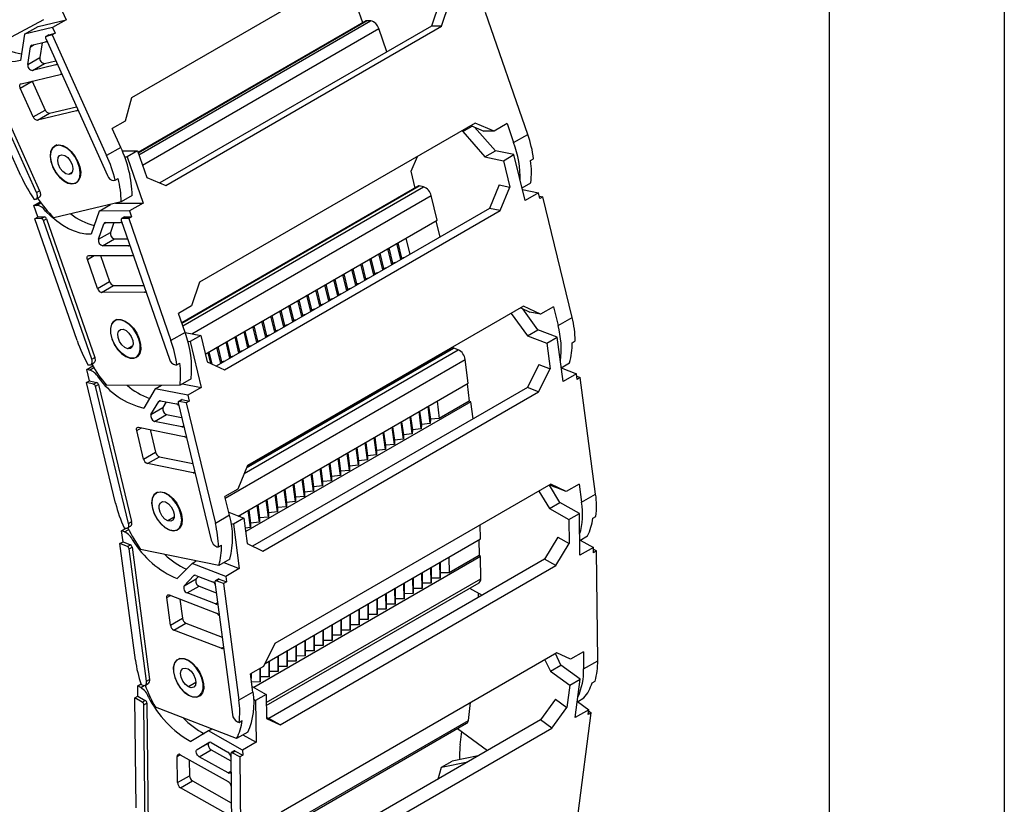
# Model space of a CAD drawing. Header units: millimetres. Extents: x 0 to 1816, y 0 to 1403.
# Tile 12 of 17: x 1584 to 1816, y 862 to 1047. Entities that reach past the tile are written whole.
import ezdxf

# ---------------------------------------------------------------- set-up
doc = ezdxf.new("R2010")
doc.units = ezdxf.units.MM
doc.header["$LTSCALE"] = 6.5
doc.layers.add('TEXT', color=140, linetype='Continuous', lineweight=25)

msp = doc.modelspace()

# ---------------------------------------------------------------- linework, layer by layer
at = {"color": 7, "linetype": 'Continuous'}
msp.add_line((1816.12, 1403.37), (1816.12, 0.02), dxfattribs=at)
for p, q in [((1675.32, 1066.2), (1610.27, 1028.65)), ((1589.92, 1057.87), (1594.81, 1047.04)), ((1664.81, 1046.27), (1663.5, 1050.05)), ((1682.87, 1051.08), (1680.99, 1045.5)), ((1683.39, 1045.51), (1685.28, 1051.09)), ((1703.71, 1019.98), (1693.73, 1048.73)), ((1589.53, 1047.05), (1575.53, 1039.58)), ((1585.05, 1043.63), (1588.23, 1045.47)), ((1591.63, 1045.2), (1585.05, 1043.63)), ((1588.23, 1045.47), (1594.81, 1047.04)), ((1594.81, 1047.04), (1591.63, 1045.2)), ((1591.63, 1045.2), (1592.24, 1043.85)), ((1665.62, 1046.74), (1611.83, 1015.69)), ((1611.84, 1015.66), (1665.72, 1046.76)), ((1612, 1015.21), (1666.66, 1046.76)), ((1680.99, 1045.5), (1616.96, 1008.54)), ((1618.34, 1007.95), (1683.39, 1045.51)), ((1666.66, 1046.76), (1665.72, 1046.76)), ((1683.39, 1045.51), (1680.99, 1045.5)), ((1585.05, 1043.63), (1584.04, 1037.4)), ((1590.76, 1043.49), (1590.05, 1043.08)), ((1590.09, 1043.1), (1590.8, 1043.5)), ((1591.54, 1043.44), (1590.09, 1043.1)), ((1590.76, 1043.49), (1590.8, 1043.5)), ((1590.8, 1043.5), (1592.24, 1043.85)), ((1592.24, 1043.85), (1591.54, 1043.44)), ((1591.54, 1043.44), (1604.39, 1015.02)), ((1612.85, 1012.77), (1668.56, 1044.94)), ((1670.47, 1039.43), (1668.56, 1044.94)), ((1585.78, 1036.51), (1586.46, 1040.67)), ((1586.46, 1040.67), (1587.32, 1041.17)), ((1586.74, 1041.04), (1589.97, 1041.81)), ((1589.17, 1041.62), (1588.61, 1038.15)), ((1590.01, 1042.58), (1604.62, 1010.27)), ((1584.18, 1010.19), (1571.33, 1038.61)), ((1587.87, 1006.27), (1573.26, 1038.58)), ((1573.97, 1038.99), (1588.58, 1006.68)), ((1585.78, 1036.51), (1588.61, 1038.15)), ((1586.88, 1035.07), (1589.71, 1036.7)), ((1592.42, 1036.39), (1586.88, 1035.07)), ((1589.71, 1036.7), (1592.38, 1037.34)), ((1592.42, 1036.39), (1592.59, 1036.49)), ((1584.2, 1031.93), (1593.44, 1034.14)), ((1584.03, 1030.89), (1586.86, 1032.52)), ((1586.84, 1032.56), (1586.86, 1032.52)), ((1586.86, 1032.52), (1589.92, 1025.75)), ((1587.09, 1024.12), (1584.03, 1030.89)), ((1590.9, 1024.99), (1597.27, 1026.51)), ((1610.27, 1028.65), (1608.76, 1023.11)), ((1587.09, 1024.12), (1589.92, 1025.75)), ((1597.32, 1025.56), (1588.08, 1023.36)), ((1588.08, 1023.36), (1590.9, 1024.99)), ((1597.32, 1025.56), (1597.48, 1025.66)), ((1608.76, 1023.11), (1605.72, 1021.36)), ((1691.32, 1022.68), (1626.26, 985.13)), ((1688.38, 1020.67), (1690.61, 1021.96)), ((1690.29, 1022.09), (1693.39, 1020.77)), ((1695.8, 1020.78), (1691.32, 1022.68)), ((1698.84, 1022.53), (1695.8, 1020.78)), ((1698.84, 1022.53), (1700.39, 1018.06)), ((1607.72, 1016.93), (1605.72, 1021.36)), ((1688.19, 1020.88), (1688.38, 1020.67)), ((1688.38, 1020.67), (1693.62, 1014.68)), ((1696.1, 1016.1), (1691.19, 1021.71)), ((1695.8, 1020.78), (1693.39, 1020.77)), ((1700.39, 1018.06), (1703.71, 1019.98)), ((1592.65, 1017.5), (1592.14, 1017.2)), ((1593.05, 1017.44), (1593.24, 1017.55)), ((1607.72, 1016.93), (1604.39, 1015.02)), ((1608.06, 1016.15), (1611.67, 1016.16)), ((1611.67, 1016.16), (1609.2, 1014.73)), ((1611.67, 1016.16), (1613.86, 1009.86)), ((1693.62, 1014.68), (1696.1, 1016.1)), ((1700.47, 1015.22), (1696.1, 1016.1)), ((1697.99, 1013.79), (1700.47, 1015.22)), ((1703.09, 1004.39), (1700.47, 1015.22)), ((1608.62, 1014.73), (1609.2, 1014.73)), ((1609.2, 1014.73), (1613, 1003.77)), ((1676.2, 1011.33), (1677.7, 1014.82)), ((1693.62, 1014.68), (1697.99, 1013.79)), ((1697.99, 1013.79), (1699.5, 1007.56)), ((1704.39, 1013.82), (1705.1, 1014.23)), ((1596.25, 1011.01), (1595.44, 1010.54)), ((1677.17, 1007.35), (1676.2, 1011.33)), ((1597.14, 1008.54), (1597.47, 1008.73)), ((1606.1, 1009.12), (1606.41, 1009.2)), ((1606.41, 1009.2), (1607.11, 1009.61)), ((1613.86, 1009.86), (1618.34, 1007.95)), ((1696.95, 1008.08), (1694.66, 1002.54)), ((1696.95, 1008.08), (1699.5, 1007.56)), ((1702.36, 1007.42), (1704.43, 1008.61)), ((1587.87, 1006.27), (1588.58, 1006.68)), ((1610.44, 1005.59), (1607.82, 1004.08)), ((1677.99, 1007.83), (1622.11, 975.57)), ((1622.13, 975.52), (1678.13, 1007.85)), ((1622.36, 974.86), (1679.14, 1007.64)), ((1679.14, 1007.64), (1678.13, 1007.85)), ((1697.22, 1002.03), (1699.5, 1007.56)), ((1702.46, 1007), (1706.27, 1006.23)), ((1706.27, 1006.23), (1703.09, 1004.39)), ((1706.6, 1004.87), (1706.27, 1006.23)), ((1587.22, 1003.27), (1588.68, 1004.11)), ((1588.17, 1000.53), (1587.22, 1003.27)), ((1587.85, 1003.27), (1587.22, 1003.27)), ((1587.31, 1004.64), (1587.62, 1004.71)), ((1587.76, 1004.76), (1588.46, 1005.17)), ((1587.85, 1003.27), (1588.87, 1003.86)), ((1607.82, 1004.08), (1591.96, 1000.29)), ((1602.61, 1001.92), (1605.29, 1003.47)), ((1606.51, 1003.76), (1613, 1003.77)), ((1613, 1003.77), (1609.82, 1001.94)), ((1624.49, 972.99), (1680.92, 1005.57)), ((1682.32, 999.79), (1680.92, 1005.57)), ((1706.46, 1005.45), (1707.31, 1005.28)), ((1707.31, 1005.28), (1706.6, 1004.87)), ((1714.19, 976.84), (1707.31, 1005.28)), ((1589.96, 1001.9), (1590.29, 1002.09)), ((1602.61, 1001.92), (1600.72, 996.45)), ((1609.82, 1001.94), (1602.61, 1001.92)), ((1609.82, 1001.94), (1610.29, 1000.57)), ((1694.66, 1002.54), (1630.24, 965.35)), ((1632.16, 964.47), (1697.22, 1002.03)), ((1697.22, 1002.03), (1694.66, 1002.54)), ((1587.46, 1000.12), (1588.17, 1000.53)), ((1589.04, 1000.13), (1587.46, 1000.12)), ((1597.44, 971.37), (1587.46, 1000.12)), ((1588.17, 1000.53), (1589.75, 1000.53)), ((1589.04, 1000.13), (1589.75, 1000.53)), ((1589.52, 999.67), (1590.22, 1000.08)), ((1600.86, 966.99), (1589.52, 999.67)), ((1590.22, 1000.08), (1601.57, 967.4)), ((1602.46, 995.26), (1603.72, 998.92)), ((1603.72, 998.92), (1604.19, 999.19)), ((1604.08, 999.19), (1607.61, 999.19)), ((1606.08, 999.19), (1605.29, 996.9)), ((1607.85, 999.7), (1619.19, 967.02)), ((1608.62, 1000.54), (1607.91, 1000.13)), ((1608.01, 1000.16), (1608.71, 1000.56)), ((1609.59, 1000.16), (1608.01, 1000.16)), ((1608.71, 1000.56), (1610.29, 1000.57)), ((1610.29, 1000.57), (1609.59, 1000.16)), ((1609.59, 1000.16), (1619.57, 971.4)), ((1627.63, 968.21), (1682.32, 999.79)), ((1682.04, 999.63), (1682.97, 995.79)), ((1602.46, 995.26), (1605.29, 996.9)), ((1603.45, 993.71), (1606.28, 995.34)), ((1606.28, 995.34), (1609.36, 995.34)), ((1673.78, 990.49), (1672.85, 994.32)), ((1673.07, 994.45), (1673.94, 990.85)), ((1674.97, 995.54), (1675.9, 991.71)), ((1609.51, 993.71), (1603.45, 993.71)), ((1609.51, 993.71), (1609.82, 993.9)), ((1669.54, 988.04), (1668.61, 991.87)), ((1668.83, 992), (1669.7, 988.4)), ((1671.66, 989.26), (1670.73, 993.09)), ((1670.95, 993.22), (1671.82, 989.63)), ((1599.87, 990.5), (1601.46, 991.42)), ((1602.25, 983.66), (1599.87, 990.5)), ((1600.19, 991.42), (1610.3, 991.43)), ((1602.95, 991.42), (1605.08, 985.29)), ((1665.29, 985.59), (1664.36, 989.42)), ((1664.58, 989.55), (1665.45, 985.95)), ((1667.41, 986.81), (1666.49, 990.65)), ((1666.71, 990.77), (1667.58, 987.18)), ((1671.82, 989.63), (1671.8, 989.35)), ((1672.53, 989.77), (1671.82, 989.63)), ((1673.94, 990.85), (1673.92, 990.57)), ((1674.65, 990.99), (1673.94, 990.85)), ((1660.34, 987.1), (1661.21, 983.5)), ((1663.17, 984.36), (1662.24, 988.2)), ((1662.46, 988.32), (1663.33, 984.73)), ((1667.58, 987.18), (1667.56, 986.9)), ((1668.29, 987.32), (1667.58, 987.18)), ((1669.7, 988.4), (1669.68, 988.12)), ((1670.41, 988.54), (1669.7, 988.4)), ((1602.25, 983.66), (1605.08, 985.29)), ((1626.26, 985.13), (1624.38, 979.55)), ((1658.93, 981.91), (1658, 985.75)), ((1658.22, 985.87), (1659.09, 982.28)), ((1661.05, 983.14), (1660.12, 986.97)), ((1663.33, 984.73), (1663.31, 984.45)), ((1664.05, 984.87), (1663.33, 984.73)), ((1665.45, 985.95), (1665.44, 985.67)), ((1666.17, 986.09), (1665.45, 985.95)), ((1603.2, 982.74), (1606.03, 984.38)), ((1613.31, 982.76), (1603.2, 982.74)), ((1606.03, 984.38), (1613.16, 984.39)), ((1613.31, 982.76), (1613.63, 982.94)), ((1654.69, 979.47), (1653.76, 983.3)), ((1653.98, 983.42), (1654.85, 979.83)), ((1656.81, 980.69), (1655.88, 984.52)), ((1656.1, 984.65), (1656.97, 981.05)), ((1659.8, 982.42), (1659.09, 982.28)), ((1661.21, 983.5), (1661.19, 983.22)), ((1661.93, 983.65), (1661.21, 983.5)), ((1650.44, 977.02), (1649.52, 980.85)), ((1649.73, 980.97), (1650.6, 977.38)), ((1652.56, 978.24), (1651.64, 982.07)), ((1651.86, 982.2), (1652.73, 978.61)), ((1656.97, 981.05), (1656.95, 980.77)), ((1657.68, 981.2), (1656.97, 981.05)), ((1659.09, 982.28), (1659.07, 982)), ((1624.38, 979.55), (1621.34, 977.79)), ((1622.89, 973.32), (1621.34, 977.79)), ((1702.68, 979.46), (1637.62, 941.9)), ((1646.2, 974.57), (1645.27, 978.4)), ((1645.49, 978.53), (1646.36, 974.93)), ((1648.32, 975.79), (1647.39, 979.62)), ((1647.61, 979.75), (1648.48, 976.16)), ((1652.73, 978.61), (1652.71, 978.32)), ((1653.44, 978.75), (1652.73, 978.61)), ((1654.85, 979.83), (1654.83, 979.55)), ((1655.56, 979.97), (1654.85, 979.83)), ((1699.8, 977.79), (1703.65, 972.49)), ((1702.05, 979.09), (1704.2, 978.11)), ((1706.13, 973.92), (1702.52, 978.88)), ((1706.76, 977.59), (1702.68, 979.46)), ((1706.76, 977.59), (1704.2, 978.11)), ((1709.8, 979.35), (1706.76, 977.59)), ((1709.8, 979.35), (1710.87, 974.93)), ((1606.75, 976.33), (1606.31, 976.07)), ((1607.72, 976.26), (1607.86, 976.34)), ((1641.96, 972.12), (1641.03, 975.95)), ((1641.25, 976.08), (1642.12, 972.48)), ((1644.08, 973.34), (1643.15, 977.17)), ((1643.37, 977.3), (1644.24, 973.71)), ((1648.48, 976.16), (1648.47, 975.87)), ((1649.2, 976.3), (1648.48, 976.16)), ((1650.6, 977.38), (1650.59, 977.1)), ((1651.32, 977.52), (1650.6, 977.38)), ((1710.87, 974.93), (1714.19, 976.84)), ((1622.89, 973.32), (1619.57, 971.4)), ((1622.9, 973.31), (1626.58, 972.56)), ((1637.72, 969.67), (1636.79, 973.5)), ((1637.01, 973.63), (1637.88, 970.03)), ((1639.84, 970.89), (1638.91, 974.73)), ((1639.13, 974.85), (1640, 971.26)), ((1644.24, 973.71), (1644.22, 973.43)), ((1644.96, 973.85), (1644.24, 973.71)), ((1646.36, 974.93), (1646.34, 974.65)), ((1647.08, 975.07), (1646.36, 974.93)), ((1703.65, 972.49), (1706.13, 973.92)), ((1710.66, 972.16), (1706.13, 973.92)), ((1623.53, 971.25), (1624.1, 971.14)), ((1626.58, 972.56), (1624.1, 971.14)), ((1624.1, 971.14), (1626.72, 960.3)), ((1626.58, 972.56), (1628.08, 966.33)), ((1633.47, 967.22), (1632.55, 971.05)), ((1632.76, 971.18), (1633.63, 967.58)), ((1635.59, 968.44), (1634.67, 972.28)), ((1634.89, 972.4), (1635.76, 968.81)), ((1640, 971.26), (1639.98, 970.98)), ((1640.71, 971.4), (1640, 971.26)), ((1642.12, 972.48), (1642.1, 972.2)), ((1642.83, 972.62), (1642.12, 972.48)), ((1703.65, 972.49), (1708.19, 970.73)), ((1708.19, 970.73), (1710.66, 972.16)), ((1708.19, 970.73), (1708.98, 964.72)), ((1712.04, 961.7), (1710.66, 972.16)), ((1714.21, 970.88), (1714.92, 971.29)), ((1610.53, 970.11), (1609.37, 969.44)), ((1628.95, 965.94), (1628.3, 968.6)), ((1628.52, 968.73), (1629.23, 965.81)), ((1631.35, 965.99), (1630.42, 969.83)), ((1630.64, 969.95), (1631.51, 966.36)), ((1635.76, 968.81), (1635.74, 968.53)), ((1636.47, 968.95), (1635.76, 968.81)), ((1636.86, 940.06), (1687.34, 969.2)), ((1637.41, 941.38), (1686.29, 969.6)), ((1686.1, 969.6), (1637.47, 941.52)), ((1637.88, 970.03), (1637.86, 969.75)), ((1638.59, 970.17), (1637.88, 970.03)), ((1685.23, 969.1), (1685.19, 969.36)), ((1687.34, 969.2), (1686.29, 969.6)), ((1600.66, 965.69), (1601.37, 966.1)), ((1600.86, 966.99), (1601.57, 967.4)), ((1611.31, 967.41), (1611.75, 967.67)), ((1628.08, 966.33), (1632.16, 964.47)), ((1631.51, 966.36), (1631.49, 966.08)), ((1632.23, 966.5), (1631.51, 966.36)), ((1632.38, 934.25), (1688.96, 966.91)), ((1633.63, 967.58), (1633.62, 967.3)), ((1634.35, 967.73), (1633.63, 967.58)), ((1689.7, 961.33), (1688.96, 966.91)), ((1711.61, 964.98), (1713.57, 966.11)), ((1599.68, 964.58), (1601.12, 965.41)), ((1600.33, 961.87), (1599.68, 964.58)), ((1600.35, 964.44), (1599.68, 964.58)), ((1600.05, 965.62), (1600.39, 965.62)), ((1600.35, 964.44), (1601.35, 965.02)), ((1620.62, 965.65), (1620.95, 965.65)), ((1620.95, 965.65), (1621.66, 966.06)), ((1706.33, 965.74), (1703.62, 960.33)), ((1706.27, 959.3), (1708.98, 964.72)), ((1706.33, 965.74), (1708.98, 964.72)), ((1711.62, 964.93), (1715.22, 963.53)), ((1599.62, 961.46), (1600.33, 961.87)), ((1601.31, 961.12), (1599.62, 961.46)), ((1606.51, 933.02), (1599.62, 961.46)), ((1600.33, 961.87), (1602.01, 961.53)), ((1601.31, 961.12), (1602.01, 961.53)), ((1602.41, 962.73), (1602.73, 962.92)), ((1624.31, 962.36), (1621.7, 960.85)), ((1715.22, 963.53), (1712.04, 961.7)), ((1715.4, 962.23), (1715.22, 963.53)), ((1715.3, 962.95), (1716.1, 962.64)), ((1716.1, 962.64), (1715.4, 962.23)), ((1719.73, 935.16), (1716.1, 962.64)), ((1601.75, 960.6), (1602.46, 961.01)), ((1609.57, 928.28), (1601.75, 960.6)), ((1602.46, 961.01), (1610.28, 928.69)), ((1621.7, 960.85), (1604.33, 960.82)), ((1615.87, 960.01), (1613.16, 955.42)), ((1615.87, 960.01), (1617.31, 960.85)), ((1623.54, 958.47), (1615.87, 960.01)), ((1622.29, 961.2), (1626.72, 960.3)), ((1626.72, 960.3), (1623.54, 958.47)), ((1635.45, 930.01), (1689.7, 961.33)), ((1703.62, 960.33), (1638.79, 922.9)), ((1641.22, 921.75), (1706.27, 959.3)), ((1689.39, 961.15), (1689.93, 957.1)), ((1706.27, 959.3), (1703.62, 960.33)), ((1614.85, 953.96), (1616.67, 957.03)), ((1616.67, 957.03), (1616.98, 957.21)), ((1617.08, 957.2), (1620.83, 956.44)), ((1618.46, 956.92), (1617.68, 955.59)), ((1622.05, 957.43), (1621.34, 957.02)), ((1621.48, 957.04), (1622.19, 957.45)), ((1623.16, 956.7), (1621.48, 957.04)), ((1622.19, 957.45), (1623.87, 957.11)), ((1623.87, 957.11), (1623.16, 956.7)), ((1623.54, 958.47), (1623.87, 957.11)), ((1690.27, 956.97), (1637.19, 926.32)), ((1682.32, 957.07), (1682.85, 953.02)), ((1689.93, 957.1), (1682.85, 953.02)), ((1690.27, 956.97), (1689.93, 957.1)), ((1690.81, 952.93), (1690.27, 956.97)), ((1614.85, 953.96), (1617.68, 955.59)), ((1621.25, 956.66), (1629.08, 924.34)), ((1623.16, 956.7), (1630.04, 928.27)), ((1678.61, 950.57), (1678.08, 954.62)), ((1678.22, 954.7), (1678.63, 951.59)), ((1680.73, 951.8), (1680.2, 955.85)), ((1680.34, 955.93), (1680.75, 952.82)), ((1615.7, 952.32), (1618.53, 953.96)), ((1622.14, 951.02), (1615.7, 952.32)), ((1618.53, 953.96), (1622.08, 953.24)), ((1674.37, 948.12), (1673.83, 952.17)), ((1673.97, 952.25), (1674.38, 949.14)), ((1676.49, 949.35), (1675.96, 953.4)), ((1676.09, 953.48), (1676.5, 950.37)), ((1680.75, 952.82), (1680.73, 951.8)), ((1682.85, 953.02), (1680.75, 952.82)), ((1611.48, 950.17), (1612.58, 950.81)), ((1613.12, 943.4), (1611.48, 950.17)), ((1611.93, 950.94), (1622.69, 948.76)), ((1614.65, 950.39), (1615.94, 945.03)), ((1622.14, 951.02), (1622.56, 951.26)), ((1672.25, 946.9), (1671.71, 950.95)), ((1671.85, 951.03), (1672.26, 947.92)), ((1676.5, 950.37), (1676.49, 949.35)), ((1678.61, 950.57), (1676.5, 950.37)), ((1678.63, 951.59), (1678.61, 950.57)), ((1680.73, 951.8), (1678.63, 951.59)), ((1668.01, 944.45), (1667.47, 948.5)), ((1667.61, 948.58), (1668.02, 945.47)), ((1670.13, 945.68), (1669.59, 949.72)), ((1669.73, 949.8), (1670.14, 946.69)), ((1672.26, 947.92), (1672.25, 946.9)), ((1674.37, 948.12), (1672.26, 947.92)), ((1674.38, 949.14), (1674.37, 948.12)), ((1676.49, 949.35), (1674.38, 949.14)), ((1663.76, 942), (1663.23, 946.05)), ((1663.37, 946.13), (1663.78, 943.02)), ((1665.88, 943.23), (1665.35, 947.27)), ((1665.49, 947.35), (1665.9, 944.24)), ((1668.02, 945.47), (1668.01, 944.45)), ((1670.13, 945.68), (1668.02, 945.47)), ((1670.14, 946.69), (1670.13, 945.68)), ((1672.25, 946.9), (1670.14, 946.69)), ((1613.12, 943.4), (1615.94, 945.03)), ((1614.01, 942.36), (1616.84, 944)), ((1616.84, 944), (1624.7, 942.41)), ((1659.52, 939.55), (1658.99, 943.6)), ((1659.12, 943.68), (1659.53, 940.57)), ((1661.64, 940.78), (1661.11, 944.82)), ((1661.24, 944.9), (1661.66, 941.79)), ((1663.78, 943.02), (1663.76, 942)), ((1665.88, 943.23), (1663.78, 943.02)), ((1665.9, 944.24), (1665.88, 943.23)), ((1668.01, 944.45), (1665.9, 944.24)), ((1624.77, 940.19), (1614.01, 942.36)), ((1637.62, 941.9), (1635.34, 936.36)), ((1655.28, 937.1), (1654.74, 941.15)), ((1654.88, 941.23), (1655.29, 938.12)), ((1657.4, 938.33), (1656.86, 942.38)), ((1657, 942.46), (1657.41, 939.34)), ((1659.53, 940.57), (1659.52, 939.55)), ((1661.64, 940.78), (1659.53, 940.57)), ((1661.66, 941.79), (1661.64, 940.78)), ((1663.76, 942), (1661.66, 941.79)), ((1624.77, 940.19), (1625.18, 940.43)), ((1651.03, 934.65), (1650.5, 938.7)), ((1650.64, 938.78), (1651.05, 935.67)), ((1653.16, 935.88), (1652.62, 939.93)), ((1652.76, 940.01), (1653.17, 936.9)), ((1657.4, 938.33), (1655.29, 938.12)), ((1657.41, 939.34), (1657.4, 938.33)), ((1659.52, 939.55), (1657.41, 939.34)), ((1635.34, 936.36), (1632.3, 934.61)), ((1709.15, 937.5), (1644.1, 899.95)), ((1646.79, 932.2), (1646.26, 936.25)), ((1646.4, 936.33), (1646.81, 933.22)), ((1648.91, 933.43), (1648.38, 937.48)), ((1648.52, 937.56), (1648.93, 934.45)), ((1653.17, 936.9), (1653.16, 935.88)), ((1655.28, 937.1), (1653.17, 936.9)), ((1655.29, 938.12), (1655.28, 937.1)), ((1711.31, 933.2), (1708.84, 937.32)), ((1708.93, 937.37), (1710.15, 936.79)), ((1712.8, 935.76), (1709.15, 937.5)), ((1712.8, 935.76), (1710.15, 936.79)), ((1715.84, 937.52), (1712.8, 935.76)), ((1715.84, 937.52), (1716.41, 933.24)), ((1616.39, 935.62), (1616.05, 935.43)), ((1617.98, 935.46), (1618.08, 935.52)), ((1633.37, 930.19), (1632.3, 934.61)), ((1642.55, 929.76), (1642.01, 933.8)), ((1642.15, 933.88), (1642.56, 930.77)), ((1644.67, 930.98), (1644.14, 935.03)), ((1644.27, 935.11), (1644.68, 932)), ((1648.93, 934.45), (1648.91, 933.43)), ((1651.03, 934.65), (1648.93, 934.45)), ((1651.05, 935.67), (1651.03, 934.65)), ((1653.16, 935.88), (1651.05, 935.67)), ((1706.36, 935.89), (1708.84, 931.77)), ((1716.41, 933.24), (1719.73, 935.16)), ((1638.31, 927.31), (1637.77, 931.35)), ((1637.91, 931.43), (1638.32, 928.32)), ((1640.43, 928.53), (1639.89, 932.58)), ((1640.03, 932.66), (1640.44, 929.55)), ((1644.68, 932), (1644.67, 930.98)), ((1646.79, 932.2), (1644.68, 932)), ((1646.81, 933.22), (1646.79, 932.2)), ((1648.91, 933.43), (1646.81, 933.22)), ((1708.84, 931.77), (1711.31, 933.2)), ((1708.84, 931.77), (1713.43, 929.19)), ((1715.91, 930.62), (1711.31, 933.2)), ((1620.33, 929.73), (1618.85, 928.87)), ((1633.37, 930.19), (1630.04, 928.27)), ((1633.2, 930.89), (1636.77, 929.51)), ((1636.77, 929.51), (1634.29, 928.08)), ((1635.68, 929.93), (1635.65, 930.13)), ((1635.79, 930.21), (1635.83, 929.87)), ((1636.77, 929.51), (1637.56, 923.49)), ((1640.44, 929.55), (1640.43, 928.53)), ((1642.55, 929.76), (1640.44, 929.55)), ((1642.56, 930.77), (1642.55, 929.76)), ((1644.67, 930.98), (1642.56, 930.77)), ((1713.43, 929.19), (1715.91, 930.62)), ((1713.43, 929.19), (1713.5, 923.52)), ((1716.02, 920.75), (1715.91, 930.62)), ((1719.08, 929.52), (1719.78, 929.93)), ((1607.9, 926.52), (1608.94, 927.12)), ((1608.53, 927.21), (1608.89, 927.13)), ((1608.6, 926.25), (1609.61, 926.84)), ((1609.31, 927.19), (1610.02, 927.6)), ((1609.57, 928.28), (1610.28, 928.69)), ((1621.05, 926.77), (1621.57, 927.06)), ((1633.76, 928.28), (1634.29, 928.08)), ((1634.29, 928.08), (1635.67, 917.61)), ((1638.31, 927.31), (1637.07, 927.18)), ((1638.32, 928.32), (1638.31, 927.31)), ((1640.43, 928.53), (1638.32, 928.32)), ((1692.55, 924.6), (1692.51, 927.9)), ((1608.25, 923.91), (1607.9, 926.52)), ((1608.6, 926.25), (1607.9, 926.52)), ((1610.57, 924.25), (1610.89, 924.43)), ((1641.76, 895.27), (1692.55, 924.6)), ((1692.2, 924.39), (1692.24, 920.68)), ((1710.81, 925.03), (1707.67, 919.82)), ((1710.81, 925.03), (1713.5, 923.52)), ((1715.98, 924.27), (1717.78, 925.3)), ((1716.1, 924.33), (1719.2, 922.59)), ((1607.54, 923.5), (1608.25, 923.91)), ((1609.28, 922.83), (1607.54, 923.5)), ((1611.17, 896.03), (1607.54, 923.5)), ((1608.25, 923.91), (1609.99, 923.23)), ((1609.28, 922.83), (1609.99, 923.23)), ((1609.69, 922.25), (1610.4, 922.66)), ((1613.81, 891.03), (1609.69, 922.25)), ((1610.4, 922.66), (1614.52, 891.44)), ((1630.84, 918.35), (1612.37, 922.09)), ((1630.41, 922.78), (1630.77, 922.71)), ((1630.77, 922.71), (1631.48, 923.12)), ((1637.56, 923.49), (1641.22, 921.75)), ((1710.35, 918.31), (1713.5, 923.52)), ((1719.2, 922.59), (1716.02, 920.75)), ((1719.22, 921.36), (1719.2, 922.59)), ((1719.21, 922.17), (1719.92, 921.77)), ((1633.46, 919.87), (1630.84, 918.35)), ((1692.6, 920.49), (1639.09, 889.6)), ((1707.67, 919.82), (1642.61, 882.27)), ((1685.13, 920.31), (1685.17, 916.6)), ((1692.24, 920.68), (1685.17, 916.6)), ((1692.6, 920.49), (1692.24, 920.68)), ((1692.65, 915.23), (1692.6, 920.49)), ((1710.35, 918.31), (1707.67, 919.82)), ((1719.92, 921.77), (1719.22, 921.36)), ((1720.21, 895.88), (1719.92, 921.77)), ((1624.54, 918.85), (1621.05, 915.24)), ((1624.54, 918.85), (1625.54, 919.43)), ((1632.49, 915.78), (1624.54, 918.85)), ((1632.01, 919.03), (1635.67, 917.61)), ((1635.67, 917.61), (1632.49, 915.78)), ((1645.3, 880.75), (1710.35, 918.31)), ((1680.93, 914.15), (1680.89, 917.86)), ((1680.9, 917.87), (1680.93, 915.36)), ((1683.05, 915.38), (1683.01, 919.09)), ((1683.02, 919.09), (1683.05, 916.59)), ((1622.66, 913.54), (1624.99, 915.95)), ((1622.66, 913.54), (1625.49, 915.17)), ((1624.99, 915.95), (1625.16, 916.04)), ((1625.45, 916.01), (1629.35, 914.51)), ((1626.07, 915.77), (1625.49, 915.17)), ((1630.73, 915.14), (1630.02, 914.73)), ((1630.21, 914.73), (1630.92, 915.14)), ((1630.92, 915.14), (1632.67, 914.47)), ((1632.49, 915.78), (1632.67, 914.47)), ((1642.04, 886.01), (1692.65, 915.23)), ((1676.69, 911.7), (1676.64, 915.41)), ((1676.66, 915.42), (1676.69, 912.91)), ((1678.81, 912.93), (1678.76, 916.64)), ((1678.78, 916.65), (1678.81, 914.14)), ((1683.05, 915.38), (1680.93, 915.36)), ((1680.93, 915.36), (1680.93, 914.15)), ((1685.17, 916.6), (1683.05, 916.59)), ((1683.05, 916.59), (1683.05, 915.38)), ((1623.35, 911.86), (1626.18, 913.49)), ((1626.18, 913.49), (1630.25, 911.92)), ((1629.92, 914.43), (1634.05, 883.21)), ((1631.96, 914.06), (1630.21, 914.73)), ((1632.67, 914.47), (1631.96, 914.06)), ((1631.96, 914.06), (1635.59, 886.59)), ((1642.05, 885.31), (1692.24, 914.29)), ((1672.44, 909.26), (1672.4, 912.96)), ((1672.41, 912.97), (1672.44, 910.46)), ((1674.56, 910.48), (1674.52, 914.19)), ((1674.54, 914.2), (1674.56, 911.69)), ((1678.81, 912.93), (1676.69, 912.91)), ((1676.69, 912.91), (1676.69, 911.7)), ((1680.93, 914.15), (1678.81, 914.14)), ((1678.81, 914.14), (1678.81, 912.93)), ((1689.97, 912.98), (1692.93, 911.31)), ((1618.58, 910.81), (1619.44, 911.3)), ((1619.45, 904.27), (1618.58, 910.81)), ((1619.17, 911.41), (1630.33, 907.09)), ((1621.68, 910.44), (1622.28, 905.9)), ((1630.04, 909.27), (1623.35, 911.86)), ((1668.2, 906.81), (1668.16, 910.51)), ((1668.17, 910.52), (1668.2, 908.01)), ((1670.32, 908.03), (1670.28, 911.74)), ((1670.29, 911.75), (1670.32, 909.24)), ((1674.56, 910.48), (1672.44, 910.46)), ((1672.44, 910.46), (1672.44, 909.26)), ((1676.69, 911.7), (1674.56, 911.69)), ((1674.56, 911.69), (1674.56, 910.48)), ((1692.11, 910.84), (1692.1, 911.78)), ((1630.04, 909.27), (1630.56, 909.58)), ((1663.96, 904.36), (1663.92, 908.07)), ((1663.93, 908.07), (1663.96, 905.57)), ((1666.08, 905.58), (1666.04, 909.29)), ((1666.05, 909.3), (1666.08, 906.79)), ((1672.44, 909.26), (1670.32, 909.24)), ((1670.32, 909.24), (1670.32, 908.03)), ((1619.45, 904.27), (1622.28, 905.9)), ((1661.84, 903.13), (1661.79, 906.84)), ((1661.81, 906.85), (1661.84, 904.34)), ((1668.2, 906.81), (1666.08, 906.79)), ((1666.08, 906.79), (1666.08, 905.58)), ((1670.32, 908.03), (1668.2, 908.01)), ((1668.2, 908.01), (1668.2, 906.81)), ((1620.26, 903.12), (1623.09, 904.76)), ((1623.09, 904.76), (1631.64, 901.45)), ((1657.59, 900.68), (1657.55, 904.39)), ((1657.57, 904.4), (1657.59, 901.89)), ((1659.71, 901.91), (1659.67, 905.62)), ((1659.69, 905.62), (1659.71, 903.12)), ((1663.96, 904.36), (1661.84, 904.34)), ((1661.84, 904.34), (1661.84, 903.13)), ((1666.08, 905.58), (1663.96, 905.57)), ((1663.96, 905.57), (1663.96, 904.36)), ((1631.42, 898.81), (1620.26, 903.12)), ((1653.35, 898.23), (1653.31, 901.94)), ((1653.32, 901.95), (1653.35, 899.44)), ((1655.47, 899.46), (1655.43, 903.17)), ((1655.44, 903.17), (1655.47, 900.67)), ((1659.71, 901.91), (1657.59, 901.89)), ((1657.59, 901.89), (1657.59, 900.68)), ((1661.84, 903.13), (1659.71, 903.12)), ((1659.71, 903.12), (1659.71, 901.91)), ((1631.42, 898.81), (1631.95, 899.11)), ((1644.1, 899.95), (1641.39, 894.53)), ((1649.11, 895.78), (1649.07, 899.49)), ((1649.08, 899.5), (1649.11, 896.99)), ((1651.23, 897.01), (1651.19, 900.72)), ((1651.2, 900.73), (1651.23, 898.22)), ((1655.47, 899.46), (1653.35, 899.44)), ((1653.35, 899.44), (1653.35, 898.23)), ((1657.59, 900.68), (1655.47, 900.67)), ((1655.47, 900.67), (1655.47, 899.46)), ((1644.87, 893.34), (1644.82, 897.04)), ((1644.84, 897.05), (1644.87, 894.54)), ((1710.58, 897.76), (1645.53, 860.21)), ((1646.99, 894.56), (1646.94, 898.27)), ((1646.96, 898.28), (1646.99, 895.77)), ((1651.23, 897.01), (1649.11, 896.99)), ((1649.11, 896.99), (1649.11, 895.78)), ((1653.35, 898.23), (1651.23, 898.22)), ((1651.23, 898.22), (1651.23, 897.01)), ((1711.54, 894.87), (1710.23, 897.56)), ((1713.8, 896.23), (1710.58, 897.76)), ((1716.85, 897.99), (1713.8, 896.23)), ((1716.85, 897.99), (1716.89, 893.96)), ((1623.59, 895.96), (1623.68, 896.01)), ((1641.39, 894.53), (1638.35, 892.78)), ((1642.74, 892.11), (1642.7, 895.82)), ((1642.72, 895.83), (1642.74, 893.32)), ((1646.99, 894.56), (1644.87, 894.54)), ((1644.87, 894.54), (1644.87, 893.34)), ((1649.11, 895.78), (1646.99, 895.77)), ((1646.99, 895.77), (1646.99, 894.56)), ((1707.76, 896.13), (1709.07, 893.44)), ((1709.07, 893.44), (1711.54, 894.87)), ((1716.1, 891.52), (1711.54, 894.87)), ((1716.89, 893.96), (1720.21, 895.88)), ((1638.91, 888.51), (1638.35, 892.78)), ((1638.48, 891.78), (1638.47, 892.85)), ((1638.48, 892.86), (1638.49, 891.67)), ((1640.62, 890.89), (1640.59, 894.07)), ((1640.6, 894.08), (1640.62, 892.09)), ((1642.74, 892.11), (1640.62, 892.09)), ((1640.62, 892.09), (1640.62, 890.89)), ((1644.87, 893.34), (1642.74, 893.32)), ((1642.74, 893.32), (1642.74, 892.11)), ((1709.07, 893.44), (1713.62, 890.09)), ((1611.71, 889.97), (1612.51, 890.44)), ((1611.74, 887.51), (1611.71, 889.97)), ((1612.42, 889.58), (1611.71, 889.97)), ((1612.42, 889.58), (1613.27, 890.07)), ((1612.57, 890.27), (1612.94, 890.13)), ((1613.52, 890.14), (1614.22, 890.55)), ((1613.81, 891.03), (1614.52, 891.44)), ((1625.44, 890.78), (1623.66, 889.75)), ((1640.62, 890.89), (1638.6, 890.87)), ((1638.74, 889.8), (1642.02, 887.96)), ((1713.62, 890.09), (1712.95, 884.89)), ((1713.62, 890.09), (1716.1, 891.52)), ((1714.93, 882.48), (1716.1, 891.52)), ((1718.88, 890.68), (1719.59, 891.09)), ((1611.03, 887.1), (1611.74, 887.51)), ((1611.74, 887.51), (1613.5, 886.52)), ((1614.26, 887.32), (1614.57, 887.5)), ((1626.13, 887.52), (1626.71, 887.85)), ((1638.91, 888.51), (1635.59, 886.59)), ((1642.02, 887.96), (1639.54, 886.53)), ((1642.02, 887.96), (1642.08, 882.29)), ((1612.8, 886.11), (1611.03, 887.1)), ((1611.32, 861.21), (1611.03, 887.1)), ((1612.8, 886.11), (1613.5, 886.52)), ((1613.16, 885.5), (1613.86, 885.91)), ((1613.49, 856.08), (1613.16, 885.5)), ((1613.86, 885.91), (1614.19, 856.49)), ((1635.05, 877.55), (1615.88, 884.95)), ((1639.07, 886.79), (1639.54, 886.53)), ((1639.54, 886.53), (1639.65, 876.67)), ((1689.71, 881.83), (1690.24, 886.02)), ((1710.29, 886.85), (1706.71, 881.93)), ((1709.37, 879.97), (1712.95, 884.89)), ((1710.29, 886.85), (1712.95, 884.89)), ((1715.41, 886.22), (1716.96, 887.11)), ((1715.48, 886.26), (1718.11, 884.32)), ((1642.61, 882.27), (1642.08, 882.52)), ((1718.11, 884.32), (1714.93, 882.48)), ((1715.62, 859.88), (1718.68, 883.6)), ((1717.97, 883.19), (1718.11, 884.32)), ((1718.68, 883.6), (1717.97, 883.19)), ((1718.08, 884.04), (1718.68, 883.6)), ((1635.27, 881.5), (1635.64, 881.35)), ((1635.64, 881.35), (1636.34, 881.76)), ((1639.35, 852.76), (1689.71, 881.83)), ((1639.36, 852.3), (1689.3, 881.13)), ((1706.71, 881.93), (1641.66, 844.37)), ((1642.08, 882.29), (1645.3, 880.75)), ((1645.3, 880.75), (1642.61, 882.27)), ((1709.37, 879.97), (1706.71, 881.93)), ((1628.41, 879.36), (1624.23, 876.82)), ((1628.41, 879.36), (1629.19, 879.81)), ((1636.47, 874.83), (1628.41, 879.36)), ((1637.67, 879.06), (1635.05, 877.55)), ((1636.55, 878.41), (1639.65, 876.67)), ((1644.32, 842.41), (1709.37, 879.97)), ((1687.18, 879.9), (1694.21, 874.71)), ((1687.79, 876.03), (1688.19, 879.16)), ((1625.72, 874.92), (1628.52, 876.61)), ((1625.72, 874.92), (1628.55, 876.55)), ((1628.74, 876.66), (1628.55, 876.55)), ((1629.01, 876.57), (1632.96, 874.35)), ((1639.65, 876.67), (1636.47, 874.83)), ((1621.03, 873.3), (1621.75, 873.72)), ((1621.1, 867.14), (1621.03, 873.3)), ((1621.73, 873.73), (1633.04, 867.37)), ((1626.24, 873.23), (1629.07, 874.86)), ((1633.02, 869.42), (1626.24, 873.23)), ((1629.07, 874.86), (1633.68, 872.27)), ((1633.66, 873.97), (1633.99, 844.55)), ((1634.47, 874.61), (1633.76, 874.21)), ((1634.01, 874.18), (1634.72, 874.59)), ((1635.78, 873.19), (1634.01, 874.18)), ((1634.72, 874.59), (1636.48, 873.6)), ((1636.48, 873.6), (1635.78, 873.19)), ((1636.47, 874.83), (1636.48, 873.6)), ((1692.02, 873.45), (1685.88, 872.23)), ((1623.89, 872.51), (1623.93, 868.77)), ((1635.78, 873.19), (1636.07, 847.3)), ((1683.41, 870.8), (1685.88, 872.23)), ((1683.41, 870.8), (1689.55, 872.02)), ((1621.1, 867.14), (1623.93, 868.77)), ((1633.02, 869.42), (1633.71, 869.82)), ((1682.56, 867.99), (1683.41, 870.8)), ((1621.82, 865.92), (1624.64, 867.55)), ((1624.64, 867.55), (1633.79, 862.41)), ((1633.13, 859.56), (1621.82, 865.92))]:
    msp.add_line(p, q)
at = {"flags": 128}
for points in [[(1665.72, 1046.76), (1665.66, 1046.75), (1665.62, 1046.74)], [(1590.09, 1043.1), (1590.04, 1043.07), (1590, 1043.04), (1589.97, 1042.98), (1589.95, 1042.92), (1589.94, 1042.84), (1589.95, 1042.75), (1589.98, 1042.67), (1590.01, 1042.58)], [(1584.04, 1037.4), (1582.88, 1037.17), (1581.65, 1037.13), (1580.36, 1037.28), (1579.02, 1037.64), (1577.64, 1038.18), (1576.25, 1038.9), (1574.86, 1039.81), (1573.49, 1040.87)], [(1584.03, 1030.89), (1583.96, 1031.07), (1583.92, 1031.25), (1583.9, 1031.41), (1583.91, 1031.57), (1583.95, 1031.7), (1584.01, 1031.81), (1584.09, 1031.89), (1584.2, 1031.93)], [(1593.05, 1017.44), (1592.23, 1017.25), (1591.59, 1016.71), (1591.21, 1015.86), (1591.1, 1014.76), (1591.28, 1013.52), (1591.73, 1012.22), (1592.42, 1010.97), (1593.29, 1009.88), (1594.26, 1009.03), (1595.27, 1008.49), (1596.22, 1008.31)], [(1591.79, 1012.24), (1591.33, 1013.56), (1591.14, 1014.82), (1591.24, 1015.93), (1591.62, 1016.8), (1592.25, 1017.35), (1593.08, 1017.55), (1594.04, 1017.38), (1595.06, 1016.84), (1596.04, 1015.99), (1596.92, 1014.89), (1597.62, 1013.64)], [(1596.22, 1008.31), (1597.05, 1008.49), (1597.68, 1009.04), (1598.06, 1009.89), (1598.17, 1010.98), (1597.99, 1012.23), (1597.54, 1013.53), (1596.85, 1014.77), (1595.99, 1015.87), (1595.01, 1016.72), (1594.01, 1017.25), (1593.05, 1017.44)], [(1595.44, 1010.54), (1594.77, 1010.72), (1594.07, 1011.22), (1593.46, 1011.98), (1593.02, 1012.87), (1592.84, 1013.76), (1592.93, 1014.52), (1593.27, 1015.02), (1593.83, 1015.2)], [(1593.83, 1015.2), (1594.51, 1015.02), (1595.2, 1014.52), (1595.82, 1013.77), (1596.25, 1012.87), (1596.43, 1011.98), (1596.35, 1011.23), (1596, 1010.72), (1595.44, 1010.54)], [(1597.62, 1013.64), (1598.08, 1012.33), (1598.27, 1011.06), (1598.17, 1009.95), (1597.79, 1009.09), (1597.16, 1008.53), (1596.33, 1008.33), (1595.37, 1008.51), (1594.35, 1009.04), (1593.37, 1009.89), (1592.49, 1010.99), (1591.79, 1012.24)], [(1587.62, 1004.71), (1587.78, 1004.78), (1587.9, 1004.89), (1588, 1005.05), (1588.05, 1005.25), (1588.07, 1005.48), (1588.04, 1005.74), (1587.98, 1006), (1587.87, 1006.27)], [(1588.58, 1006.68), (1588.68, 1006.41), (1588.75, 1006.15), (1588.77, 1005.89), (1588.76, 1005.66), (1588.7, 1005.46), (1588.61, 1005.3), (1588.48, 1005.19), (1588.46, 1005.17)], [(1600.72, 996.45), (1599.47, 996.49), (1598.15, 996.72), (1596.8, 997.14), (1595.41, 997.75), (1594.02, 998.55), (1592.64, 999.51), (1591.28, 1000.63), (1589.96, 1001.9)], [(1608.01, 1000.16), (1607.95, 1000.15), (1607.9, 1000.12), (1607.86, 1000.08), (1607.83, 1000.02), (1607.81, 999.95), (1607.81, 999.87), (1607.82, 999.79), (1607.85, 999.7)], [(1608.62, 1000.54), (1608.65, 1000.56), (1608.71, 1000.56)], [(1599.87, 990.5), (1599.82, 990.68), (1599.8, 990.85), (1599.8, 991.01), (1599.83, 991.15), (1599.89, 991.26), (1599.97, 991.35), (1600.07, 991.4), (1600.19, 991.42)], [(1607.72, 976.26), (1606.82, 976.27), (1606.08, 975.91), (1605.56, 975.21), (1605.3, 974.24), (1605.33, 973.06), (1605.64, 971.77), (1606.21, 970.49), (1606.99, 969.3), (1607.92, 968.31), (1608.91, 967.6), (1609.91, 967.23)], [(1605.7, 971.79), (1605.38, 973.09), (1605.35, 974.28), (1605.6, 975.27), (1606.11, 975.98), (1606.86, 976.35), (1607.77, 976.36), (1608.77, 975.99), (1609.78, 975.28), (1610.72, 974.29), (1611.51, 973.1), (1612.09, 971.8)], [(1609.91, 967.23), (1610.81, 967.22), (1611.55, 967.58), (1612.07, 968.28), (1612.33, 969.25), (1612.3, 970.43), (1611.99, 971.71), (1611.42, 973), (1610.64, 974.19), (1609.71, 975.17), (1608.71, 975.88), (1607.72, 976.26)], [(1609.37, 969.44), (1608.67, 969.75), (1608, 970.36), (1607.44, 971.18), (1607.1, 972.09), (1607.02, 972.95), (1607.21, 973.62), (1607.64, 974), (1608.26, 974.05)], [(1608.26, 974.05), (1608.96, 973.74), (1609.63, 973.13), (1610.18, 972.31), (1610.53, 971.4), (1610.61, 970.54), (1610.42, 969.87), (1609.98, 969.48), (1609.37, 969.44)], [(1612.09, 971.8), (1612.41, 970.5), (1612.45, 969.3), (1612.2, 968.31), (1611.68, 967.6), (1610.93, 967.23), (1610.03, 967.23), (1609.03, 967.6), (1608.02, 968.3), (1607.08, 969.3), (1606.28, 970.49), (1605.7, 971.79)], [(1600.39, 965.62), (1600.56, 965.64), (1600.71, 965.72), (1600.83, 965.85), (1600.92, 966.02), (1600.97, 966.23), (1600.97, 966.46), (1600.94, 966.72), (1600.86, 966.99)], [(1601.57, 967.4), (1601.64, 967.13), (1601.68, 966.87), (1601.67, 966.64), (1601.63, 966.43), (1601.54, 966.26), (1601.42, 966.13), (1601.37, 966.1)], [(1621.48, 957.04), (1621.42, 957.05), (1621.36, 957.03), (1621.31, 957), (1621.27, 956.96), (1621.25, 956.9), (1621.24, 956.83), (1621.24, 956.75), (1621.25, 956.66)], [(1611.48, 950.17), (1611.45, 950.34), (1611.44, 950.51), (1611.47, 950.65), (1611.52, 950.77), (1611.59, 950.86), (1611.69, 950.92), (1611.8, 950.95), (1611.93, 950.94)], [(1617.98, 935.46), (1617.02, 935.66), (1616.18, 935.49), (1615.54, 934.97), (1615.14, 934.13), (1615.02, 933.05), (1615.18, 931.81), (1615.62, 930.51), (1616.29, 929.26), (1617.15, 928.16), (1618.12, 927.29), (1619.13, 926.74)], [(1615.25, 931.81), (1615.08, 933.06), (1615.19, 934.16), (1615.59, 935.02), (1616.23, 935.55), (1617.07, 935.73), (1618.04, 935.54), (1619.05, 934.98), (1620.04, 934.12), (1620.91, 933.01), (1621.59, 931.75), (1622.04, 930.44)], [(1619.13, 926.74), (1620.09, 926.53), (1620.92, 926.7), (1621.57, 927.22), (1621.96, 928.06), (1622.09, 929.14), (1621.92, 930.38), (1621.49, 931.68), (1620.81, 932.93), (1619.95, 934.04), (1618.98, 934.9), (1617.98, 935.46)], [(1622.04, 930.44), (1622.22, 929.18), (1622.1, 928.08), (1621.7, 927.23), (1621.06, 926.69), (1620.22, 926.51), (1619.26, 926.71), (1618.24, 927.26), (1617.26, 928.13), (1616.39, 929.23), (1615.7, 930.5), (1615.25, 931.81)], [(1618.85, 928.87), (1618.14, 929.3), (1617.5, 930.01), (1617.02, 930.88), (1616.77, 931.78), (1616.8, 932.58), (1617.09, 933.15), (1617.6, 933.41), (1618.26, 933.32)], [(1618.26, 933.32), (1618.96, 932.89), (1619.6, 932.18), (1620.08, 931.31), (1620.33, 930.41), (1620.31, 929.61), (1620.02, 929.04), (1619.5, 928.78), (1618.85, 928.87)], [(1608.89, 927.13), (1609.08, 927.12), (1609.25, 927.16), (1609.4, 927.25), (1609.51, 927.39), (1609.59, 927.57), (1609.62, 927.78), (1609.62, 928.02), (1609.57, 928.28)], [(1630.21, 914.73), (1630.15, 914.75), (1630.09, 914.75), (1630.03, 914.73), (1629.98, 914.7), (1629.95, 914.65), (1629.93, 914.59), (1629.92, 914.51), (1629.92, 914.43)], [(1618.58, 910.81), (1618.57, 910.97), (1618.59, 911.12), (1618.64, 911.25), (1618.71, 911.35), (1618.8, 911.41), (1618.91, 911.45), (1619.03, 911.45), (1619.17, 911.41)], [(1620.21, 893.21), (1620.19, 894.4), (1620.46, 895.38), (1620.99, 896.07), (1621.74, 896.42), (1622.66, 896.4), (1623.66, 896.02), (1624.67, 895.29), (1625.6, 894.29), (1626.39, 893.09), (1626.95, 891.78), (1627.26, 890.49)], [(1623.59, 895.96), (1622.59, 896.35), (1621.68, 896.38), (1620.93, 896.04), (1620.4, 895.36), (1620.13, 894.4), (1620.14, 893.23), (1620.44, 891.95), (1620.99, 890.66), (1621.76, 889.46), (1622.68, 888.46), (1623.68, 887.74)], [(1623.66, 889.75), (1622.96, 890.3), (1622.37, 891.08), (1621.98, 891.98), (1621.83, 892.86), (1621.96, 893.59), (1622.34, 894.05), (1622.92, 894.17), (1623.61, 893.94)], [(1623.68, 887.74), (1624.67, 887.34), (1625.58, 887.32), (1626.33, 887.65), (1626.87, 888.33), (1627.14, 889.29), (1627.12, 890.46), (1626.83, 891.75), (1626.27, 893.04), (1625.5, 894.23), (1624.58, 895.23), (1623.59, 895.96)], [(1627.26, 890.49), (1627.28, 889.3), (1627.01, 888.32), (1626.48, 887.63), (1625.73, 887.28), (1624.81, 887.3), (1623.81, 887.68), (1622.8, 888.41), (1621.87, 889.41), (1621.09, 890.62), (1620.52, 891.92), (1620.21, 893.21)], [(1623.61, 893.94), (1624.3, 893.4), (1624.89, 892.61), (1625.29, 891.71), (1625.44, 890.83), (1625.31, 890.11), (1624.92, 889.65), (1624.34, 889.52), (1623.66, 889.75)], [(1612.94, 890.13), (1613.14, 890.07), (1613.33, 890.07), (1613.49, 890.12), (1613.63, 890.23), (1613.73, 890.37), (1613.8, 890.56), (1613.83, 890.78), (1613.81, 891.03)], [(1628.55, 876.55), (1628.43, 876.42), (1628.36, 876.24), (1628.36, 876), (1628.41, 875.74), (1628.52, 875.47), (1628.67, 875.22), (1628.86, 875.02), (1629.07, 874.86)], [(1626.24, 873.23), (1626.03, 873.38), (1625.85, 873.59), (1625.69, 873.84), (1625.58, 874.11), (1625.53, 874.37), (1625.54, 874.6), (1625.6, 874.79), (1625.72, 874.92)], [(1633.71, 869.72), (1633.7, 869.69), (1633.67, 869.56), (1633.6, 869.46), (1633.52, 869.38), (1633.41, 869.34), (1633.29, 869.33), (1633.16, 869.36), (1633.02, 869.42)]]:
    msp.add_lwpolyline(points, dxfattribs=at)
for centre, radius, start, end in [((1666.14, 1044.32), 2.5, 14.4294, 77.8573), ((1586.11, 1051.92), 13.04, 234.9865, 261.9871), ((1586.86, 1040.65), 0.406, 106.694, 176.116), ((1590.06, 1041.2), 0.609, 55.4246, 98.3121), ((1589.87, 1037.97), 1.27, 171.8314, 263.0557), ((1587.04, 1036.33), 1.27, 171.8314, 263.0557), ((1592.31, 1036.76), 0.383, 285.6461, 344.751), ((1593.53, 1033.53), 0.609, 55.4246, 98.3121), ((1590.95, 1026.07), 1.08, 196.9159, 267.4818), ((1597.21, 1025.93), 0.383, 285.6461, 344.751), ((1588.12, 1024.44), 1.08, 196.9159, 267.4818), ((1676.39, 1010.36), 28.97, 7.6786, 19.4003), ((1676.36, 1009.23), 25.6, 359.6098, 20.1799), ((1574.69, 1001.48), 32.64, 13.6687, 24.493), ((1581.87, 1004.73), 28.58, 1.7102, 25.2736), ((1684.59, 1011.07), 19.99, 352.9261, 7.8922), ((1606.17, 1010.74), 1.62, 196.9159, 267.4818), ((1617.16, 1025.12), 36.2, 204.358, 214.4593), ((1583.3, 1003.74), 24.52, 0.7906, 13.8447), ((1678.09, 1007.66), 0.195, 76.0495, 118.7967), ((1678.18, 1005.02), 2.8, 11.3198, 69.9312), ((1587.57, 1000.52), 2.76, 30.0116, 84.086), ((1615.57, 1023.86), 33.36, 214.3314, 224.9582), ((1605.05, 1012.72), 14.64, 231.6031, 255.7077), ((1588.91, 999.51), 0.626, 14.4294, 77.8573), ((1589.62, 999.92), 0.626, 14.4294, 77.8573), ((1604.08, 998.82), 0.367, 89.8498, 164.4004), ((1607.54, 998.39), 0.804, 45.8204, 85.2632), ((1606.58, 996.62), 1.32, 168.1525, 256.6164), ((1603.76, 994.99), 1.32, 168.1525, 256.6164), ((1609.51, 994.08), 0.36, 269.4815, 338.1335), ((1610.23, 990.63), 0.804, 45.8204, 85.2632), ((1606.29, 985.6), 1.25, 194.4294, 257.8573), ((1603.46, 983.97), 1.25, 194.4294, 257.8573), ((1613.31, 983.12), 0.36, 269.4815, 338.1335), ((1690.31, 970.9), 24.61, 0.9129, 13.9837), ((1600.13, 964.8), 24.3, 354.2542, 20.5364), ((1690.34, 969.42), 21.26, 352.2735, 15.0215), ((1630.67, 982.97), 35.2, 199.2476, 209.5395), ((1592.24, 961.78), 28.97, 7.6786, 19.4003), ((1698.45, 970.56), 15.76, 343.6184, 1.1631), ((1686.2, 969.41), 0.215, 64.2935, 117.5171), ((1685.99, 966.52), 3, 7.543, 63.3478), ((1621.01, 967.49), 1.88, 194.4294, 257.8573), ((1599.45, 961.25), 3.31, 26.622, 74.2872), ((1631.7, 983.47), 35.52, 209.8033, 219.6026), ((1601.86, 963.31), 19.99, 352.9261, 7.8922), ((1601.77, 960.87), 0.699, 11.3198, 69.9312), ((1617.68, 973.62), 18.75, 215.4776, 256.0268), ((1601.07, 960.46), 0.699, 11.3198, 69.9312), ((1620.45, 973.84), 17.18, 229.2273, 249.7991), ((1616.98, 956.84), 0.368, 75.0278, 149.4587), ((1622.14, 957.26), 0.195, 76.0495, 118.7967), ((1618.94, 955.21), 1.32, 163.1366, 251.6598), ((1620.52, 955.37), 1.11, 36.9335, 73.3982), ((1616.11, 953.58), 1.32, 163.1366, 251.6598), ((1622.24, 951.38), 0.371, 255.4479, 333.724), ((1622.37, 947.7), 1.11, 36.9335, 73.3982), ((1614.49, 943.68), 1.4, 191.3198, 249.9312), ((1617.32, 945.31), 1.4, 191.3198, 249.9312), ((1624.86, 940.55), 0.371, 255.4479, 333.724), ((1699.85, 932.35), 20.08, 353.0701, 8.0478), ((1638.27, 940.83), 32.71, 193.8017, 204.6097), ((1699.52, 930.46), 17.11, 343.8835, 9.3505), ((1614.23, 924.86), 19.87, 345.4437, 15.5526), ((1706.95, 930.94), 12.21, 332.5048, 353.3231), ((1642.21, 942.63), 36.22, 205.1267, 214.539), ((1609.4, 928.32), 0.955, 310.6128, 22.7962), ((1606.16, 922.32), 24.61, 0.9129, 13.9837), ((1607.05, 922.75), 3.83, 22.9975, 66.1434), ((1631.13, 924.75), 2.1, 191.3198, 249.9312), ((1608.95, 922.16), 0.749, 7.543, 63.3478), ((1609.66, 922.56), 0.749, 7.543, 63.3478), ((1629.72, 935.92), 22.42, 211.3647, 247.2562), ((1615.72, 922.8), 15.76, 343.6184, 1.1631), ((1631.07, 934.58), 18.82, 226.5227, 245.3284), ((1625.27, 915.65), 0.409, 63.4565, 132.5715), ((1626.66, 914.67), 1.27, 156.63, 248.0354), ((1630.83, 914.95), 0.215, 64.2935, 117.5171), ((1691.66, 915.1), 0.999, 305.2916, 7.0217), ((1623.83, 913.04), 1.27, 156.63, 248.0354), ((1628.76, 913.26), 1.38, 25.9278, 64.5291), ((1630.22, 909.62), 0.394, 242.6288, 335.0807), ((1623.76, 906.1), 1.5, 187.543, 243.3478), ((1629.74, 905.85), 1.38, 25.9278, 64.5291), ((1620.93, 904.46), 1.5, 187.543, 243.3478), ((1631.6, 899.16), 0.394, 242.6288, 335.0807), ((1639.96, 899.99), 29.07, 187.8266, 199.5225), ((1704.38, 895.51), 15.84, 343.7906, 1.3422), ((1702.81, 893.4), 14.09, 334.8801, 2.2581), ((1610.25, 885.93), 4.24, 19.0587, 59.2705), ((1646.64, 902.43), 35.37, 200.3719, 209.6092), ((1613.71, 891.21), 0.844, 307.6993, 15.6153), ((1709.71, 893.32), 9.54, 319.3922, 343.94), ((1637.16, 899.09), 25.75, 207.1991, 239.8641), ((1623.41, 885.74), 15.75, 334.8774, 10.1129), ((1612.39, 885.46), 0.768, 3.0353, 57.8308), ((1613.1, 885.87), 0.768, 3.0353, 57.8308), ((1615.71, 883.78), 20.08, 353.0701, 8.0478), ((1636.27, 883.5), 2.25, 187.543, 243.3478), ((1637.41, 897.08), 20.96, 224.3563, 241.526), ((1624.22, 883.18), 12.21, 332.5048, 353.3231), ((1688.83, 881.87), 0.88, 302.9151, 357.4513), ((1628.73, 876.17), 0.494, 55.0004, 115.7194), ((1706.5, 873.73), 18.86, 172.9893, 183.4683), ((1621.46, 873.38), 0.437, 52.109, 190.4994), ((1632.13, 873.04), 1.56, 8.6557, 57.563), ((1633.88, 874.01), 0.218, 52.109, 190.4994), ((1634.57, 874.39), 0.248, 55.0955, 114.6024), ((1625.46, 868.85), 1.54, 183.0353, 237.8308), ((1622.63, 867.22), 1.54, 183.0353, 237.8308), ((1632.2, 866.05), 1.56, 8.6557, 57.563)]:
    msp.add_arc(centre, radius, start, end)
at = {"layer": 'TEXT'}
msp.add_line((1774.83, 1362.08), (1774.83, 41.28), dxfattribs=at)

doc.saveas('drawing.dxf')
